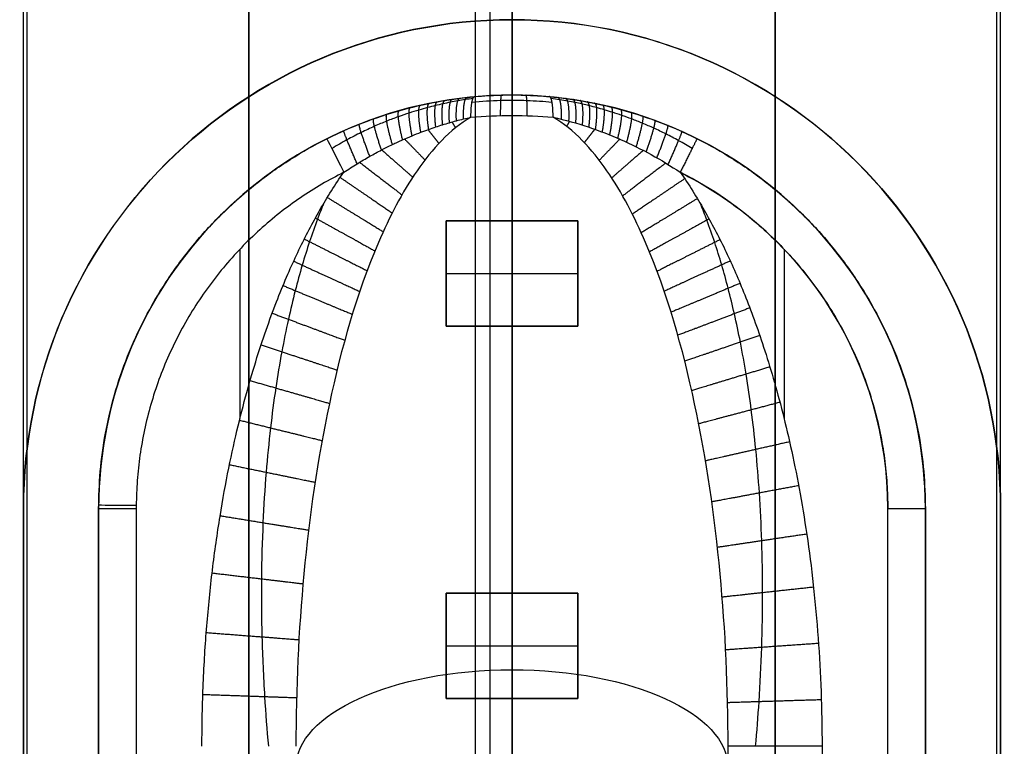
# Model space of a CAD drawing. Header units: millimetres. Extents: x -536 to 535, y -817 to 345.
# Tile 36 of 40: x -13 to 13, y 123 to 142. Entities that reach past the tile are written whole.
import ezdxf

# ---------------------------------------------------------------- set-up
doc = ezdxf.new("R2010")
doc.units = ezdxf.units.MM
doc.header["$MEASUREMENT"] = 0
for name, color, linetype, true_color in [('Cable', 7, 'Continuous', 0x000000), ('Light Source', 7, 'Continuous', 0x000000), ('Tyvek Shade', 7, 'Continuous', 0x000000)]:
    doc.layers.add(name, color=color, linetype=linetype, true_color=true_color)

msp = doc.modelspace()

# ---------------------------------------------------------------- linework, layer by layer
at = {"layer": 'Cable'}
for p, q in [((0, 87.911, -236.088), (0, 139.911, -236.088)), ((0, 139.911, -232.888), (0, 139.911, -228.373)), ((0, 139.364, -227.482), (0, 114.366, -214.745)), ((-7.238, 135.811, -227.888), (-7.238, 131.308, -227.888)), ((7.238, 135.811, -227.888), (7.238, 131.308, -227.888)), ((-11, 128.911, -232.888), (-11, 128.911, -228.888)), ((-11, 128.911, -228.888), (-11, 98.911, -228.888)), ((-11, 128.911, -230.888), (-11, 98.911, -230.888)), ((11, 128.911, -228.888), (11, 128.911, -232.888)), ((11, 98.911, -228.888), (11, 128.911, -228.888)), ((11, 98.911, -230.888), (11, 128.911, -230.888))]:
    msp.add_line(p, q, dxfattribs=at)
for centre, radius, start, end in [((0, 128.911, -232.888), 11, 0, 180), ((0, 128.911, -230.628), 11, 0, 180), ((0, 128.911, -228.888), 11, 0, 63.4047), ((0, 128.911, -227.888), 10, 0.0774, 63.4047)]:
    msp.add_arc(centre, radius, start, end, dxfattribs=at)
at = {"layer": 'Cable', "extrusion": (2.13626e-06, 0.891007, -0.45399)}
msp.add_arc((0, -145.168, 227.449), 5.75, 79.0479, 100.9522, dxfattribs=at)
at = {"layer": 'Cable', "extrusion": (1.05037e-08, 1.70054e-08, 1)}
msp.add_arc((0, 128.911, -228.888), 11, 116.5953, 180, dxfattribs=at)
at = {"layer": 'Cable', "extrusion": (0.89419, 0.447688, -7.04835e-07)}
msp.add_arc((125.271, -228.888, 57.712), 1, 360, 89.9999, dxfattribs=at)
at = {"layer": 'Cable', "extrusion": (0.008763, 0.999962, 7.21617e-16)}
msp.add_arc((11.13, -228.888, 128.906), 1, 0, 90, dxfattribs=at)
at = {"layer": 'Cable', "extrusion": (0, 1, -7.21645e-16)}
for centre, start, end in [((10, -228.888, 128.911), 0, 90), ((-10, -228.888, 128.911), 90, 180)]:
    msp.add_arc(centre, 1, start, end, dxfattribs=at)
at = {"layer": 'Cable', "extrusion": (0, 0.891007, -0.45399)}
msp.add_arc((0, -145.168, 210.909), 5.75, 0, 180, dxfattribs=at)
at = {"layer": 'Cable', "extrusion": (3.73818e-09, 1, -3.73828e-09)}
msp.add_arc((-8.25, -225.388, 122.589), 2.5, 270, 360, dxfattribs=at)
at = {"layer": 'Cable'}
for points in [[(-11, 128.911, -236.088), (-11, 139.911, -236.088), (0, 139.911, -236.088), (11, 139.911, -236.088), (11, 128.911, -236.088)], [(-11, 128.911, -234.488), (-11, 139.911, -234.488), (0, 139.911, -234.488), (11, 139.911, -234.488), (11, 128.911, -234.488)]]:
    msp.add_rational_spline(points, [1, 0.707106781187, 1, 0.707106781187, 1], degree=2, knots=[-129.115038, -129.115038, -129.115038, -111.836279, -111.836279, -94.557519, -94.557519, -94.557519], dxfattribs=at)
for points, knots in [([(-0.993, 139.867, -228.45), (-0.756, 139.888, -228.413), (-0.302, 139.914, -228.369), (0.365, 139.912, -228.373), (0.787, 139.885, -228.418), (0.993, 139.867, -228.45)], [-1, -1, -1, -1, -0.637729, -0.314802, 0, 0, 0, 0]), ([(-4.925, 138.748, -228.888), (-4.3, 139.06, -228.888), (-3.643, 139.314, -228.847), (-2.647, 139.594, -228.724), (-2.313, 139.671, -228.673), (-1.649, 139.792, -228.562), (-1.32, 139.837, -228.501), (-0.993, 139.867, -228.45)], [-1, -1, -1, -1, -0.500001, -0.500001, -0.250002, -0.250002, 0, 0, 0, 0]), ([(-1.039, 139.816, -228.153), (-1.107, 139.807, -228.156), (-1.242, 139.788, -228.162), (-1.442, 139.754, -228.173), (-1.64, 139.717, -228.184), (-1.839, 139.675, -228.196), (-2.041, 139.628, -228.207), (-2.255, 139.574, -228.218), (-2.49, 139.508, -228.229), (-2.749, 139.427, -228.239), (-3.034, 139.329, -228.246), (-3.342, 139.213, -228.249), (-3.673, 139.074, -228.246), (-4.027, 138.909, -228.235), (-4.405, 138.713, -228.215), (-4.662, 138.566, -228.194), (-4.793, 138.486, -228.181)], [0, 0, 0, 0, 0.050717, 0.100163, 0.149786, 0.199409, 0.249924, 0.303521, 0.363042, 0.430549, 0.505829, 0.587877, 0.677187, 0.775004, 0.882334, 1, 1, 1, 1]), ([(1.067, 139.712, -227.935), (0.846, 139.734, -227.9), (0.392, 139.764, -227.851), (-0.324, 139.767, -227.845), (-0.812, 139.737, -227.894), (-1.067, 139.712, -227.935)], [0, 0, 0, 0, 0.314802, 0.6377285, 0.9999996, 0.9999996, 0.9999996, 0.9999996]), ([(0.993, 139.867, -228.45), (1.32, 139.837, -228.501), (1.649, 139.792, -228.562), (2.313, 139.671, -228.673), (2.647, 139.594, -228.724), (3.643, 139.314, -228.847), (4.3, 139.06, -228.888), (4.925, 138.748, -228.888)], [-1, -1, -1, -1, -0.749998, -0.749998, -0.499999, -0.499999, 0, 0, 0, 0]), ([(4.793, 138.486, -228.181), (4.675, 138.558, -228.192), (4.445, 138.691, -228.212), (4.104, 138.87, -228.232), (3.783, 139.024, -228.243), (3.48, 139.156, -228.248), (3.195, 139.27, -228.248), (2.929, 139.366, -228.244), (2.685, 139.447, -228.236), (2.463, 139.515, -228.228), (2.257, 139.573, -228.218), (2.061, 139.623, -228.208), (1.869, 139.669, -228.197), (1.676, 139.71, -228.186), (1.477, 139.748, -228.175), (1.264, 139.784, -228.163), (1.116, 139.806, -228.156), (1.039, 139.816, -228.153)], [0, 0, 0, 0, 0.105745, 0.202677, 0.29196, 0.374593, 0.451314, 0.521938, 0.585693, 0.642881, 0.695119, 0.744474, 0.792883, 0.841014, 0.890109, 0.942384, 1, 1, 1, 1]), ([(-1.092, 139.316, -227.575), (-1.652, 138.996, -227.533), (-2.125, 138.476, -227.465), (-2.927, 137.313, -227.313), (-3.261, 136.664, -227.228), (-4.133, 134.636, -226.963), (-4.543, 133.179, -226.773), (-5.176, 130.215, -226.385), (-5.394, 128.702, -226.187), (-5.681, 125.657, -225.789), (-5.75, 124.123, -225.589), (-5.75, 122.589, -225.388)], [0, 0, 0, 0, 0.125, 0.125, 0.25, 0.25, 0.5, 0.5, 0.75, 0.75, 1, 1, 1, 1]), ([(-4.477, 137.853, -227.888), (-4.359, 137.932, -227.888), (-4.132, 138.078, -227.885), (-3.796, 138.275, -227.872), (-3.483, 138.444, -227.853), (-3.191, 138.59, -227.83), (-2.919, 138.715, -227.804), (-2.666, 138.823, -227.776), (-2.435, 138.915, -227.748), (-2.225, 138.992, -227.721), (-2.032, 139.059, -227.695), (-1.847, 139.118, -227.67), (-1.665, 139.173, -227.646), (-1.48, 139.225, -227.622), (-1.289, 139.273, -227.598), (-1.159, 139.302, -227.582), (-1.092, 139.316, -227.575)], [-1, -1, -1, -1, -0.882334, -0.775004, -0.677187, -0.587876, -0.505828, -0.430548, -0.363042, -0.303521, -0.249923, -0.199409, -0.149785, -0.100162, -0.050717, 0, 0, 0, 0]), ([(1.092, 139.316, -227.575), (1.422, 139.247, -227.611), (1.73, 139.159, -227.655), (2.325, 138.96, -227.735), (2.612, 138.849, -227.771), (3.449, 138.48, -227.859), (3.978, 138.188, -227.888), (4.477, 137.853, -227.888)], [-1, -1, -1, -1, -0.75, -0.75, -0.5, -0.5, 0, 0, 0, 0]), ([(5.75, 122.589, -225.388), (5.75, 124.123, -225.589), (5.681, 125.657, -225.789), (5.394, 128.702, -226.187), (5.176, 130.215, -226.385), (4.543, 133.179, -226.773), (4.133, 134.636, -226.963), (3.261, 136.664, -227.228), (2.927, 137.313, -227.313), (2.125, 138.476, -227.465), (1.652, 138.996, -227.533), (1.092, 139.316, -227.575)], [0, 0, 0, 0, 0.25, 0.25, 0.5, 0.5, 0.75, 0.75, 0.875, 0.875, 1, 1, 1, 1]), ([(-8.25, 122.589, -227.888), (-8.25, 123.167, -227.888), (-8.225, 124.284, -227.888), (-8.13, 125.792, -227.888), (-7.98, 127.285, -227.888), (-7.774, 128.731, -227.888), (-7.538, 130.011, -227.888), (-7.288, 131.132, -227.888), (-7.026, 132.136, -227.888), (-6.752, 133.049, -227.888), (-6.474, 133.869, -227.888), (-6.199, 134.592, -227.888), (-5.932, 135.227, -227.888), (-5.669, 135.799, -227.888), (-5.401, 136.335, -227.888), (-5.116, 136.853, -227.888), (-4.81, 137.361, -227.888), (-4.591, 137.691, -227.888), (-4.477, 137.853, -227.888)], [-1, -1, -1, -1, -0.9375, -0.875, -0.8125, -0.75, -0.6875, -0.625, -0.5625, -0.5, -0.4375, -0.375, -0.3125, -0.25, -0.1875, -0.125, -0.0625, 0, 0, 0, 0]), ([(4.477, 137.853, -227.888), (4.592, 137.69, -227.888), (4.812, 137.358, -227.888), (5.118, 136.85, -227.888), (5.403, 136.331, -227.888), (5.667, 135.803, -227.888), (5.918, 135.259, -227.888), (6.163, 134.679, -227.888), (6.411, 134.039, -227.888), (6.664, 133.317, -227.888), (6.92, 132.502, -227.888), (7.173, 131.59, -227.888), (7.416, 130.579, -227.888), (7.644, 129.465, -227.888), (7.849, 128.237, -227.888), (8.024, 126.896, -227.888), (8.155, 125.459, -227.888), (8.232, 124.05, -227.888), (8.25, 123.079, -227.888), (8.25, 122.589, -227.888)], [-0.9999998, -0.9999998, -0.9999998, -0.9999998, -0.9411765, -0.882353, -0.8235294, -0.7647059, -0.7058824, -0.6470588, -0.5882353, -0.5294118, -0.4705883, -0.4117647, -0.3529412, -0.2941177, -0.2352941, -0.1764706, -0.1176471, -0.0588235, 0, 0, 0, 0]), ([(-5.02, 137.009, -227.888), (-5.074, 136.876, -227.888), (-5.204, 136.544, -227.887), (-5.394, 136.003, -227.884), (-5.591, 135.368, -227.876), (-5.78, 134.68, -227.863), (-5.962, 133.912, -227.845), (-6.136, 133.049, -227.82), (-6.297, 132.087, -227.785), (-6.437, 131.018, -227.739), (-6.554, 129.823, -227.68), (-6.637, 128.484, -227.604), (-6.676, 127.024, -227.51), (-6.662, 125.482, -227.399), (-6.596, 123.997, -227.28), (-6.522, 123.029, -227.196), (-6.482, 122.589, -227.156)], [5.313458, 5.313458, 5.313458, 5.313458, 5.780706, 6.47686, 7.197571, 7.977577, 8.852091, 9.840497, 10.941411, 12.153477, 13.503336, 15.038726, 16.752535, 18.530076, 20.368538, 21.909196, 21.909196, 21.909196, 21.909196]), ([(6.482, 122.589, -227.156), (6.518, 122.983, -227.192), (6.586, 123.858, -227.268), (6.653, 125.219, -227.379), (6.676, 126.646, -227.484), (6.654, 128.016, -227.575), (6.592, 129.287, -227.651), (6.497, 130.448, -227.712), (6.377, 131.502, -227.761), (6.239, 132.453, -227.799), (6.087, 133.305, -227.828), (5.927, 134.066, -227.849), (5.76, 134.752, -227.865), (5.586, 135.385, -227.876), (5.398, 135.989, -227.884), (5.21, 136.528, -227.887), (5.079, 136.866, -227.888), (5.021, 137.008, -227.888)], [0, 0, 0, 0, 1.379619, 3.053943, 4.730269, 6.317318, 7.773737, 9.098416, 10.301304, 11.387758, 12.359884, 13.224823, 14.001922, 14.72009, 15.410824, 16.096423, 16.593936, 16.593936, 16.593936, 16.593936])]:
    msp.add_open_spline(points, degree=3, knots=knots, dxfattribs=at)
for points, weights, degree in [([(-0.302, 139.362, -227.49), (-0.303, 139.706, -227.665), (-0.293, 139.908, -227.994), (-0.275, 139.908, -228.379)], [1.07927947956, 0.973473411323, 0.973573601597, 1.07958005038], 3), ([(-2.217, 138.994, -227.72), (-2.276, 139.402, -227.858), (-2.27, 139.675, -228.207), (-2.194, 139.69, -228.653)], [1.1715722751, 0.992933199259, 0.953791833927, 1.0541481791], 3), ([(-2.028, 139.06, -227.695), (-2.073, 139.455, -227.839), (-2.058, 139.718, -228.183), (-1.98, 139.732, -228.617)], [1.17157227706, 0.996795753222, 0.955549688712, 1.04783408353], 3), ([(-1.846, 139.118, -227.67), (-1.88, 139.501, -227.821), (-1.857, 139.754, -228.159), (-1.779, 139.767, -228.583)], [1.17157227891, 1.00044482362, 0.95733020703, 1.04222842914], 3), ([(-1.664, 139.173, -227.646), (-1.688, 139.544, -227.802), (-1.66, 139.786, -228.135), (-1.582, 139.797, -228.549)], [1.17157228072, 1.00402964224, 0.959192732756, 1.03706155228], 3), ([(-1.479, 139.224, -227.622), (-1.494, 139.582, -227.783), (-1.461, 139.814, -228.11), (-1.386, 139.824, -228.515)], [1.17157228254, 1.00759951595, 0.961159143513, 1.03225116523], 3), ([(-1.29, 139.272, -227.598), (-1.298, 139.617, -227.764), (-1.263, 139.839, -228.086), (-1.191, 139.847, -228.482)], [1.17157228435, 1.01109790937, 0.963194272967, 1.02786137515], 3), ([(-1.092, 139.316, -227.575), (-1.094, 139.649, -227.745), (-1.058, 139.861, -228.063), (-0.993, 139.867, -228.45)], [1.17157234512, 1.01457694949, 0.965324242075, 1.02381422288], 3), ([(0.407, 139.359, -227.495), (0.407, 139.702, -227.671), (0.394, 139.904, -227.999), (0.37, 139.905, -228.384)], [1.07913512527, 0.973473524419, 0.973621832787, 1.07958005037], 3), ([(1.092, 139.316, -227.575), (1.094, 139.658, -227.749), (1.057, 139.861, -228.072), (0.993, 139.867, -228.45)], [1.07710734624, 0.973479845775, 0.974304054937, 1.07957997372], 3), ([(1.317, 139.265, -227.601), (1.325, 139.613, -227.766), (1.291, 139.836, -228.089), (1.218, 139.844, -228.486)], [1.17157179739, 1.01061708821, 0.96290834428, 1.02844556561], 3), ([(1.515, 139.214, -227.626), (1.532, 139.575, -227.786), (1.5, 139.809, -228.115), (1.424, 139.819, -228.521)], [1.17157187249, 1.00690756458, 0.960769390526, 1.03315735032], 3), ([(1.698, 139.163, -227.65), (1.724, 139.536, -227.805), (1.696, 139.78, -228.139), (1.619, 139.792, -228.555)], [1.17157194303, 1.00336814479, 0.958840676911, 1.03798953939], 3), ([(1.874, 139.11, -227.674), (1.91, 139.494, -227.824), (1.888, 139.749, -228.163), (1.81, 139.762, -228.588)], [1.17157201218, 0.999887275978, 0.95705069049, 1.04306225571], 3), ([(2.048, 139.053, -227.697), (2.094, 139.449, -227.841), (2.08, 139.713, -228.185), (2.002, 139.728, -228.621)], [1.17157208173, 0.996392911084, 0.955360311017, 1.04847428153], 3), ([(2.222, 138.992, -227.72), (2.281, 139.4, -227.858), (2.275, 139.674, -228.208), (2.199, 139.689, -228.653)], [1.17157215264, 0.992837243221, 0.953749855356, 1.05430998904], 3), ([(2.404, 138.925, -227.744), (2.477, 139.345, -227.874), (2.481, 139.628, -228.229), (2.408, 139.645, -228.686)], [1.17157222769, 0.989083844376, 0.952169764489, 1.06082998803], 3), ([(-3.183, 138.592, -227.829), (-3.32, 139.057, -227.922), (-3.379, 139.38, -228.3), (-3.327, 139.396, -228.805)], [1.17157226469, 0.972601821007, 0.946689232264, 1.09383449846], 3), ([(-2.911, 138.717, -227.802), (-3.024, 139.167, -227.91), (-3.062, 139.477, -228.28), (-3.001, 139.494, -228.768)], [1.17157226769, 0.97845380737, 0.948363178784, 1.08130038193], 3), ([(-2.657, 138.826, -227.774), (-2.749, 139.261, -227.894), (-2.768, 139.558, -228.257), (-2.701, 139.575, -228.729)], [1.17157227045, 0.983828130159, 0.950164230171, 1.07058057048], 3), ([(-2.425, 138.917, -227.746), (-2.499, 139.338, -227.876), (-2.504, 139.623, -228.232), (-2.431, 139.639, -228.69)], [1.17157227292, 0.988659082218, 0.95199869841, 1.06159112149], 3), ([(2.601, 138.848, -227.768), (2.689, 139.28, -227.89), (2.705, 139.574, -228.251), (2.636, 139.591, -228.72)], [1.17157230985, 0.984988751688, 0.950586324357, 1.06836502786], 3), ([(2.817, 138.758, -227.792), (2.923, 139.203, -227.905), (2.954, 139.508, -228.272), (2.891, 139.525, -228.754)], [1.17157240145, 0.980434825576, 0.948997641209, 1.07726084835], 3), ([(3.053, 138.653, -227.817), (3.179, 139.111, -227.917), (3.228, 139.427, -228.292), (3.172, 139.444, -228.788)], [1.17157250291, 0.975397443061, 0.94745149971, 1.08773467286], 3), ([(-3.785, 138.279, -227.871), (-3.978, 138.774, -227.926), (-4.092, 139.122, -228.321), (-4.063, 139.134, -228.864)], [1.17157225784, 0.959197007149, 0.943983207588, 1.12593085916], 3), ([(-3.473, 138.447, -227.852), (-3.637, 138.928, -227.928), (-3.721, 139.263, -228.315), (-3.68, 139.278, -228.837)], [1.17157226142, 0.966220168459, 0.945205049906, 1.10852690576], 3), ([(-1.598, 139.191, -227.637), (-1.566, 139.137, -227.606), (-1.534, 139.085, -227.573), (-1.504, 139.034, -227.538)], [1.13410609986, 1.14582659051, 1.15831533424, 1.17157233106], 3), ([(1.529, 139.21, -227.628), (1.503, 139.164, -227.601), (1.477, 139.119, -227.573), (1.452, 139.075, -227.544)], [1.13931371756, 1.14950668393, 1.16025898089, 1.17157060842], 3), ([(3.305, 138.532, -227.839), (3.454, 139.004, -227.925), (3.523, 139.332, -228.307), (3.476, 139.348, -228.819)], [1.17157261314, 0.969923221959, 0.946022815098, 1.09987139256], 3), ([(3.572, 138.395, -227.858), (3.745, 138.881, -227.928), (3.839, 139.22, -228.318), (3.801, 139.234, -228.847)], [1.17157273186, 0.964009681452, 0.944773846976, 1.11386522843], 3), ([(-4.12, 138.083, -227.883), (-4.346, 138.592, -227.913), (-4.493, 138.952, -228.318), (-4.478, 138.959, -228.882)], [1.17157225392, 0.951425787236, 0.943133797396, 1.1466962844], 3), ([(-2.235, 138.988, -227.722), (-2.132, 138.858, -227.659), (-2.036, 138.736, -227.579), (-1.946, 138.622, -227.484)], [1.0876107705, 1.11093916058, 1.13892634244, 1.17157231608], 3), ([(2.203, 138.999, -227.718), (2.104, 138.873, -227.656), (2.011, 138.754, -227.578), (1.925, 138.644, -227.487)], [1.08985368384, 1.11272603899, 1.13996503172, 1.17157066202], 3), ([(3.855, 138.239, -227.874), (4.056, 138.738, -227.924), (4.176, 139.088, -228.322), (4.15, 139.099, -228.868)], [1.17157286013, 0.957587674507, 0.94376377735, 1.13010116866], 3), ([(4.156, 138.06, -227.884), (4.386, 138.571, -227.911), (4.537, 138.932, -228.317), (4.523, 138.938, -228.883)], [1.1715729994, 0.950558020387, 0.943071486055, 1.1491133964], 3), ([(-2.858, 138.739, -227.797), (-2.66, 138.536, -227.717), (-2.479, 138.348, -227.591), (-2.317, 138.182, -227.427)], [1.04991648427, 1.07833444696, 1.11888638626, 1.17157230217], 3), ([(2.868, 138.735, -227.798), (2.668, 138.53, -227.719), (2.485, 138.342, -227.592), (2.323, 138.175, -227.426)], [1.04938472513, 1.07782740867, 1.118556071, 1.17157071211], 3), ([(4.925, 138.748, -228.888), (4.925, 138.748, -228.302), (4.739, 138.377, -227.888), (4.477, 137.853, -227.888)], [1.17157217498, 0.942808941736, 0.942809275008, 1.17157317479], 3), ([(-3.466, 138.449, -227.851), (-3.157, 138.178, -227.779), (-2.878, 137.932, -227.611), (-2.64, 137.724, -227.367)], [1.02290604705, 1.04942871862, 1.09898413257, 1.17157228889], 3), ([(3.492, 138.436, -227.853), (3.178, 138.162, -227.782), (2.894, 137.914, -227.612), (2.653, 137.704, -227.364)], [1.02196558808, 1.04824809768, 1.09811648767, 1.17157075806], 3), ([(-4.056, 138.121, -227.882), (-3.627, 137.791, -227.842), (-3.24, 137.495, -227.636), (-2.927, 137.254, -227.305)], [1.00653075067, 1.02449278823, 1.07950663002, 1.17157227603], 3), ([(4.091, 138.099, -227.883), (3.654, 137.767, -227.846), (3.261, 137.467, -227.638), (2.944, 137.225, -227.302)], [1.00586004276, 1.02309217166, 1.07832909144, 1.1715708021], 3), ([(-4.477, 137.853, -227.888), (-10, 135.088, -227.888), (-10, 128.911, -227.888)], [0.999999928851, 0.850789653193, 1], 2), ([(4.477, 137.853, -227.888), (10, 135.088, -227.888), (10, 128.911, -227.888)], [0.999999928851, 0.850789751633, 1], 2), ([(-4.572, 137.716, -227.888), (-4.04, 137.353, -227.888), (-3.56, 137.026, -227.651), (-3.187, 136.771, -227.242)], [1.00062938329, 1.00713750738, 1.0641184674, 1.17157226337], 3), ([(4.594, 137.683, -227.888), (4.059, 137.321, -227.888), (3.577, 136.994, -227.65), (3.202, 136.74, -227.238)], [1.00057036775, 1.00678501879, 1.06378517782, 1.17157084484], 3), ([(-4.915, 137.185, -227.888), (-4.335, 136.83, -227.888), (-3.818, 136.513, -227.626), (-3.425, 136.273, -227.177)], [1.00003733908, 1.00169983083, 1.05887813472, 1.17157225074], 3), ([(4.933, 137.155, -227.888), (4.351, 136.801, -227.888), (3.831, 136.484, -227.624), (3.438, 136.245, -227.174)], [1.00002597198, 1.00141594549, 1.05859758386, 1.17157088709], 3), ([(-5.232, 136.639, -227.888), (-4.607, 136.294, -227.888), (-4.054, 135.987, -227.6), (-3.647, 135.762, -227.11)], [1.0001595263, 0.99656540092, 1.05370297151, 1.17157223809], 3), ([(5.245, 136.614, -227.888), (4.619, 136.268, -227.888), (4.064, 135.963, -227.598), (3.657, 135.738, -227.107)], [1.00017941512, 0.996361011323, 1.05349151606, 1.17157092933], 3), ([(-5.527, 136.079, -227.888), (-4.858, 135.743, -227.888), (-4.271, 135.447, -227.573), (-3.853, 135.237, -227.042)], [1.00097563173, 0.991699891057, 1.04856542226, 1.17157222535], 3), ([(5.535, 136.061, -227.888), (4.865, 135.725, -227.888), (4.277, 135.43, -227.572), (3.859, 135.22, -227.04)], [1.00100001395, 0.991600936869, 1.04845792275, 1.17157097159], 3), ([(-5.81, 135.489, -227.888), (-5.097, 135.163, -227.888), (-4.477, 134.879, -227.544), (-4.05, 134.684, -226.969)], [1.00252374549, 0.986968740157, 1.04331822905, 1.17157221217], 3), ([(5.806, 135.496, -227.888), (5.094, 135.169, -227.888), (4.474, 134.886, -227.544), (4.048, 134.69, -226.97)], [1.00247378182, 0.987090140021, 1.04345588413, 1.17157101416], 3), ([(-6.092, 134.842, -227.888), (-5.333, 134.527, -227.888), (-4.679, 134.256, -227.512), (-4.246, 134.076, -226.89)], [1.00497273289, 0.982184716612, 1.03771787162, 1.17157219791], 3), ([(6.066, 134.9, -227.888), (5.311, 134.584, -227.887), (4.661, 134.312, -227.515), (4.229, 134.131, -226.897)], [1.00466846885, 0.982688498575, 1.0383226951, 1.17157105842], 3), ([(6.326, 134.247, -227.888), (5.526, 133.943, -227.887), (4.844, 133.684, -227.482), (4.411, 133.519, -226.817)], [1.00777687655, 0.978240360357, 1.03283843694, 1.17157110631], 3), ([(-6.382, 134.106, -227.888), (-5.571, 133.804, -227.888), (-4.882, 133.548, -227.476), (-4.448, 133.386, -226.8)], [1.00863436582, 0.977218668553, 1.03153127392, 1.17157218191], 3), ([(6.591, 133.512, -227.888), (5.742, 133.222, -227.887), (5.027, 132.978, -227.446), (4.595, 132.83, -226.727)], [1.01210366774, 0.973654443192, 1.02681027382, 1.17157115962], 3), ([(-6.677, 133.264, -227.888), (-5.81, 132.978, -227.888), (-5.084, 132.739, -227.434), (-4.654, 132.597, -226.697)], [1.01388659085, 0.97208793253, 1.02464979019, 1.17157216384], 3), ([(6.859, 132.677, -227.888), (5.956, 132.404, -227.887), (5.207, 132.177, -227.404), (4.782, 132.048, -226.625)], [1.01802438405, 0.968934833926, 1.02011711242, 1.17157121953], 3), ([(-6.969, 132.315, -227.888), (-6.042, 132.049, -227.888), (-5.277, 131.829, -227.386), (-4.857, 131.708, -226.58)], [1.02107198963, 0.966938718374, 1.0171054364, 1.1715721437], 3), ([(7.126, 131.736, -227.888), (6.165, 131.482, -227.887), (5.379, 131.274, -227.356), (4.968, 131.166, -226.509)], [1.02593391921, 0.96417484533, 1.01272063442, 1.17157128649], 3), ([(-7.25, 131.261, -227.888), (-6.259, 131.017, -227.888), (-5.455, 130.819, -227.332), (-5.053, 130.72, -226.451)], [1.03057985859, 0.961904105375, 1.00890152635, 1.17157212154], 3), ([(7.384, 130.686, -227.888), (6.359, 130.454, -227.887), (5.536, 130.268, -227.301), (5.148, 130.18, -226.381)], [1.0362582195, 0.959504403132, 1.00460878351, 1.17157136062], 3), ([(-7.517, 130.078, -227.888), (-6.456, 129.86, -227.888), (-5.612, 129.687, -227.27), (-5.239, 129.61, -226.306)], [1.04311627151, 0.957032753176, 0.999851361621, 1.17157209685], 3), ([(7.625, 129.52, -227.888), (6.532, 129.316, -227.887), (5.671, 129.155, -227.24), (5.315, 129.088, -226.238)], [1.04952933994, 0.955054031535, 0.995734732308, 1.17157144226], 3), ([(-7.766, 128.722, -227.888), (-6.628, 128.537, -227.888), (-5.742, 128.393, -227.198), (-5.413, 128.339, -226.14)], [1.05988876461, 0.952385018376, 0.989612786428, 1.17157206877], 3), ([(7.841, 128.231, -227.888), (6.676, 128.059, -227.888), (5.777, 127.925, -227.171), (5.466, 127.879, -226.08)], [1.06645726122, 0.950965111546, 0.986003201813, 1.17157153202], 3), ([(-7.98, 127.2, -227.888), (-6.758, 127.054, -227.888), (-5.83, 126.944, -227.116), (-5.562, 126.912, -225.953)], [1.08187423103, 0.948277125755, 0.978176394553, 1.17157203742], 3), ([(8.023, 126.82, -227.888), (6.78, 126.685, -227.888), (5.842, 126.583, -227.094), (5.592, 126.556, -225.907)], [1.08779777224, 0.947443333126, 0.975367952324, 1.17157162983], 3), ([(-8.135, 125.614, -227.888), (-6.827, 125.514, -227.888), (-5.859, 125.44, -227.028), (-5.67, 125.425, -225.759)], [1.10854888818, 0.945203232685, 0.966210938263, 1.17157200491], 3), ([(8.156, 125.324, -227.888), (6.833, 125.232, -227.888), (5.858, 125.165, -227.011), (5.685, 125.153, -225.723)], [1.11382732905, 0.944776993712, 0.964025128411, 1.17157173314], 3), ([(-8.226, 123.97, -227.888), (-6.832, 123.921, -227.888), (-5.827, 123.887, -226.934), (-5.733, 123.883, -225.557)], [1.14068234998, 0.94331988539, 0.953616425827, 1.17157197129], 3), ([(8.231, 123.825, -227.888), (6.83, 123.782, -227.888), (5.821, 123.751, -226.925), (5.737, 123.748, -225.54)], [1.14372095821, 0.943220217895, 0.952503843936, 1.17157183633], 3)]:
    msp.add_rational_spline(points, weights, degree=degree, dxfattribs=at)
for points in [[(0, 139.911, -232.888), (0, 139.911, -234.488), (0, 139.911, -236.088)], [(-11, 98.911, -236.088), (-11, 113.911, -236.088), (-11, 128.911, -236.088)], [(-11, 128.911, -232.888), (-11, 128.911, -234.488), (-11, 128.911, -236.088)], [(-11, 128.911, -232.888), (-11, 113.911, -232.888), (-11, 98.911, -232.888)], [(-11, 98.911, -234.488), (-11, 113.911, -234.488), (-11, 128.911, -234.488)], [(-10, 128.911, -227.888), (-10, 113.911, -227.888), (-10, 98.911, -227.888)], [(10, 98.911, -227.888), (10, 113.911, -227.888), (10, 128.911, -227.888)], [(11, 128.911, -236.088), (11, 113.911, -236.088), (11, 98.911, -236.088)], [(11, 128.911, -232.888), (11, 128.911, -234.488), (11, 128.911, -236.088)], [(11, 128.911, -232.888), (11, 113.911, -232.888), (11, 98.911, -232.888)], [(11, 128.911, -234.488), (11, 113.911, -234.488), (11, 98.911, -234.488)], [(5.75, 94.771, -225.388), (5.75, 108.68, -225.388), (5.75, 122.589, -225.388)], [(5.75, 108.68, -218.301), (5.75, 115.635, -221.845), (5.75, 122.589, -225.388)], [(8.25, 122.589, -227.888), (8.25, 107.925, -227.888), (8.25, 93.26, -227.888)]]:
    msp.add_open_spline(points, degree=2, dxfattribs=at)
at = {"layer": 'Light Source', "color": 7, "true_color": 0xffffff}
for p, q in [((0, 213.911, -267.088), (0, -686.089, -267.088)), ((0, 213.911, -265.588), (0, -686.089, -265.588))]:
    msp.add_line(p, q, dxfattribs=at)
at = {"layer": 'Light Source', "color": 43, "true_color": 0xd2b46e}
for p, q in [((-7, -683.589, -254.412), (-7, 211.411, -254.412)), ((0, -683.589, -253.662), (0, 211.411, -253.662)), ((7, -683.589, -254.412), (7, 211.411, -254.412)), ((0, 136.561, -255.162), (0, 143.661, -255.162)), ((-1.75, 133.761, -255.662), (-1.75, 136.561, -255.662)), ((-1.75, 136.561, -255.662), (1.75, 136.561, -255.662)), ((0, 136.561, -255.162), (0, 136.561, -256.162)), ((0, 136.561, -256.162), (0, 133.761, -256.162)), ((1.75, 136.561, -255.662), (1.75, 133.761, -255.662)), ((-1.75, 135.161, -255.162), (-1.75, 135.161, -256.162)), ((-1.75, 135.161, -256.162), (1.75, 135.161, -256.162)), ((1.75, 135.161, -255.162), (1.75, 135.161, -256.162)), ((1.75, 133.761, -255.662), (-1.75, 133.761, -255.662)), ((0, 126.661, -255.162), (0, 133.761, -255.162)), ((0, 133.761, -255.162), (0, 133.761, -256.162)), ((-1.75, 123.861, -255.662), (-1.75, 126.661, -255.662)), ((-1.75, 126.661, -255.662), (1.75, 126.661, -255.662)), ((0, 126.661, -255.162), (0, 126.661, -256.162)), ((0, 126.661, -256.162), (0, 123.861, -256.162)), ((1.75, 126.661, -255.662), (1.75, 123.861, -255.662)), ((-1.75, 125.261, -255.162), (-1.75, 125.261, -256.162)), ((-1.75, 125.261, -256.162), (1.75, 125.261, -256.162)), ((1.75, 125.261, -255.162), (1.75, 125.261, -256.162)), ((1.75, 123.861, -255.662), (-1.75, 123.861, -255.662)), ((0, 116.761, -255.162), (0, 123.861, -255.162)), ((0, 123.861, -255.162), (0, 123.861, -256.162))]:
    msp.add_line(p, q, dxfattribs=at)
at = {"layer": 'Light Source'}
for points in [[(-13, -686.089, -236.088), (-13, -236.089, -236.088), (-13, 213.911, -236.088)], [(-12.897, -686.089, -252.638), (-12.897, -236.089, -252.638), (-12.897, 213.911, -252.638)], [(-12.897, -686.089, -251.138), (-12.897, -236.089, -251.138), (-12.897, 213.911, -251.138)], [(12.897, -686.089, -251.138), (12.897, -236.089, -251.138), (12.897, 213.911, -251.138)], [(12.897, -686.089, -252.638), (12.897, -236.089, -252.638), (12.897, 213.911, -252.638)], [(13, -686.089, -236.088), (13, -236.089, -236.088), (13, 213.911, -236.088)]]:
    msp.add_open_spline(points, degree=2, dxfattribs=at)
at = {"layer": 'Light Source', "color": 43, "true_color": 0xd2b46e}
for points in [[(-7, 211.411, -255.162), (-7, -236.089, -255.162), (-7, -683.589, -255.162)], [(-7, -683.589, -253.662), (-7, -236.089, -253.662), (-7, 211.411, -253.662)], [(7, 211.411, -255.162), (7, -236.089, -255.162), (7, -683.589, -255.162)], [(7, 211.411, -253.662), (7, -236.089, -253.662), (7, -683.589, -253.662)], [(-1.75, 136.561, -255.162), (-1.75, 135.161, -255.162), (-1.75, 133.761, -255.162)], [(1.75, 136.561, -255.162), (0, 136.561, -255.162), (-1.75, 136.561, -255.162)], [(-1.75, 136.561, -256.162), (-1.75, 135.161, -256.162), (-1.75, 133.761, -256.162)], [(-1.75, 136.561, -255.162), (-1.75, 136.561, -255.662), (-1.75, 136.561, -256.162)], [(1.75, 136.561, -256.162), (0, 136.561, -256.162), (-1.75, 136.561, -256.162)], [(1.75, 133.761, -255.162), (1.75, 135.161, -255.162), (1.75, 136.561, -255.162)], [(1.75, 136.561, -256.162), (1.75, 136.561, -255.662), (1.75, 136.561, -255.162)], [(1.75, 133.761, -256.162), (1.75, 135.161, -256.162), (1.75, 136.561, -256.162)], [(-1.75, 133.761, -255.162), (0, 133.761, -255.162), (1.75, 133.761, -255.162)], [(-1.75, 133.761, -256.162), (-1.75, 133.761, -255.662), (-1.75, 133.761, -255.162)], [(-1.75, 133.761, -256.162), (0, 133.761, -256.162), (1.75, 133.761, -256.162)], [(1.75, 133.761, -256.162), (1.75, 133.761, -255.662), (1.75, 133.761, -255.162)], [(-1.75, 126.661, -255.162), (-1.75, 125.261, -255.162), (-1.75, 123.861, -255.162)], [(1.75, 126.661, -255.162), (0, 126.661, -255.162), (-1.75, 126.661, -255.162)], [(-1.75, 126.661, -256.162), (-1.75, 125.261, -256.162), (-1.75, 123.861, -256.162)], [(-1.75, 126.661, -255.162), (-1.75, 126.661, -255.662), (-1.75, 126.661, -256.162)], [(1.75, 126.661, -256.162), (0, 126.661, -256.162), (-1.75, 126.661, -256.162)], [(1.75, 123.861, -255.162), (1.75, 125.261, -255.162), (1.75, 126.661, -255.162)], [(1.75, 126.661, -256.162), (1.75, 126.661, -255.662), (1.75, 126.661, -255.162)], [(1.75, 123.861, -256.162), (1.75, 125.261, -256.162), (1.75, 126.661, -256.162)], [(-1.75, 123.861, -255.162), (0, 123.861, -255.162), (1.75, 123.861, -255.162)], [(-1.75, 123.861, -256.162), (-1.75, 123.861, -255.662), (-1.75, 123.861, -255.162)], [(-1.75, 123.861, -256.162), (0, 123.861, -256.162), (1.75, 123.861, -256.162)], [(1.75, 123.861, -256.162), (1.75, 123.861, -255.662), (1.75, 123.861, -255.162)]]:
    msp.add_open_spline(points, degree=2, dxfattribs=at)
at = {"layer": 'Tyvek Shade'}
for p, q in [((0, 141.911, -233.538), (0, 141.911, -233.088)), ((-13, 98.911, -233.192), (-13, 128.911, -233.192)), ((-13, 98.911, -233.642), (-13, 128.911, -233.642)), ((-13, 128.911, -233.417), (-13, 98.911, -233.417)), ((13, 128.911, -233.192), (13, 98.911, -233.192)), ((13, 128.911, -233.642), (13, 98.911, -233.642)), ((13, 98.911, -233.417), (13, 128.911, -233.417))]:
    msp.add_line(p, q, dxfattribs=at)
at = {"layer": 'Tyvek Shade', "extrusion": (1, 0, 0)}
for centre, radius, start, end in [((-236.089, 507.912, -0.975), 941, 231.94884, 308.051197), ((-236.089, 507.912, -0.583), 940.55, 232.028416, 307.971725)]:
    msp.add_arc(centre, radius, start, end, dxfattribs=at)
at = {"layer": 'Tyvek Shade'}
msp.add_arc((0, 128.911, -233.364), 13, 0, 180, dxfattribs=at)
for points, knots in [([(535, -236.089, -433.088), (535, -297.878, -433.088), (528.126, -359.324, -426.911), (499.697, -476.477, -403.84), (478.104, -532.184, -386.929), (417.29, -633.072, -346.98), (378.407, -676.869, -324.454), (286.914, -746.635, -283.58), (233.99, -773.115, -265.109), (118.488, -808.064, -239.607), (56.667, -816.553, -232.725), (-66.681, -815.585, -233.482), (-128.249, -806.138, -241.112), (-243.063, -769.141, -267.889), (-295.308, -741.641, -286.825), (-385.144, -670.072, -328.061), (-423.002, -625.583, -350.454), (-482.206, -523.045, -389.951), (-502.933, -466.621, -406.39), (-529.663, -348.771, -428.249), (-535.696, -287.345, -433.693), (-534.187, -164.79, -432.382), (-526.636, -103.66, -425.621), (-496.684, 12.933, -401.49), (-474.246, 68.396, -384.096), (-411.519, 168.142, -343.538), (-371.59, 211.28, -320.887), (-278.473, 279.25, -280.424), (-224.892, 304.72, -262.436), (-108.727, 337.647, -238.223), (-46.712, 345.18, -232.097), (76.553, 342.295, -234.352), (137.807, 331.912, -242.704), (194.422, 312.547, -256.601)], [0, 0, 0, 0, 0.062459, 0.062459, 0.124919, 0.124919, 0.187703, 0.187703, 0.250488, 0.250488, 0.312396, 0.312396, 0.374304, 0.374304, 0.437133, 0.437133, 0.499961, 0.499961, 0.562765, 0.562765, 0.625569, 0.625569, 0.688406, 0.688406, 0.751243, 0.751243, 0.813854, 0.813854, 0.876466, 0.876466, 0.938233, 0.938233, 1, 1, 1, 1]), ([(193.913, 311.302, -256.94), (137.432, 330.632, -243.106), (76.33, 340.995, -234.794), (-46.627, 343.871, -232.553), (-108.488, 336.345, -238.654), (-224.374, 303.462, -262.766), (-277.821, 278.035, -280.675), (-370.714, 210.199, -320.954), (-410.548, 167.162, -343.497), (-473.15, 67.634, -383.873), (-495.547, 12.302, -401.187), (-525.447, -104.009, -425.207), (-532.985, -164.988, -431.937), (-534.488, -287.241, -433.239), (-528.462, -348.515, -427.818), (-501.772, -466.077, -406.055), (-481.078, -522.364, -389.688), (-421.982, -624.667, -350.367), (-384.211, -669.045, -328.081), (-294.581, -740.464, -287.034), (-242.461, -767.913, -268.183), (-127.919, -804.85, -241.525), (-66.504, -814.281, -233.93), (56.536, -815.244, -233.177), (118.204, -806.766, -240.03), (233.435, -771.874, -265.422), (286.226, -745.44, -283.811), (377.498, -675.815, -324.496), (416.29, -632.128, -346.914), (476.991, -531.468, -386.686), (498.547, -475.887, -403.521), (526.931, -359.009, -426.489), (533.795, -297.712, -432.638), (533.795, -236.089, -432.638)], [-1, -1, -1, -1, -0.93823, -0.93823, -0.876461, -0.876461, -0.813844, -0.813844, -0.751226, -0.751226, -0.688398, -0.688398, -0.62557, -0.62557, -0.562773, -0.562773, -0.499976, -0.499976, -0.437145, -0.437145, -0.374313, -0.374313, -0.312403, -0.312403, -0.250492, -0.250492, -0.187697, -0.187697, -0.124901, -0.124901, -0.06245, -0.06245, 0, 0, 0, 0]), ([(-13, 128.911, -233.192), (-13, 136.09, -233.192), (-7.164, 141.911, -233.088), (7.184, 141.912, -233.088), (13, 136.104, -233.192), (13, 128.911, -233.192)], [0, 0, 0, 0, 0.499478, 0.499478, 1, 1, 1, 1]), ([(-13, 128.911, -233.642), (-13, 136.09, -233.642), (-7.164, 141.911, -233.538), (7.184, 141.912, -233.538), (13, 136.104, -233.642), (13, 128.911, -233.642)], [-1, -1, -1, -1, -0.500522, -0.500522, 0, 0, 0, 0])]:
    msp.add_open_spline(points, degree=3, knots=knots, dxfattribs=at)
for points in [[(-13, 128.911, -233.192), (-13, 128.911, -233.417), (-13, 128.911, -233.642)], [(13, 128.911, -233.642), (13, 128.911, -233.417), (13, 128.911, -233.192)]]:
    msp.add_open_spline(points, degree=2, dxfattribs=at)

doc.saveas('drawing.dxf')
